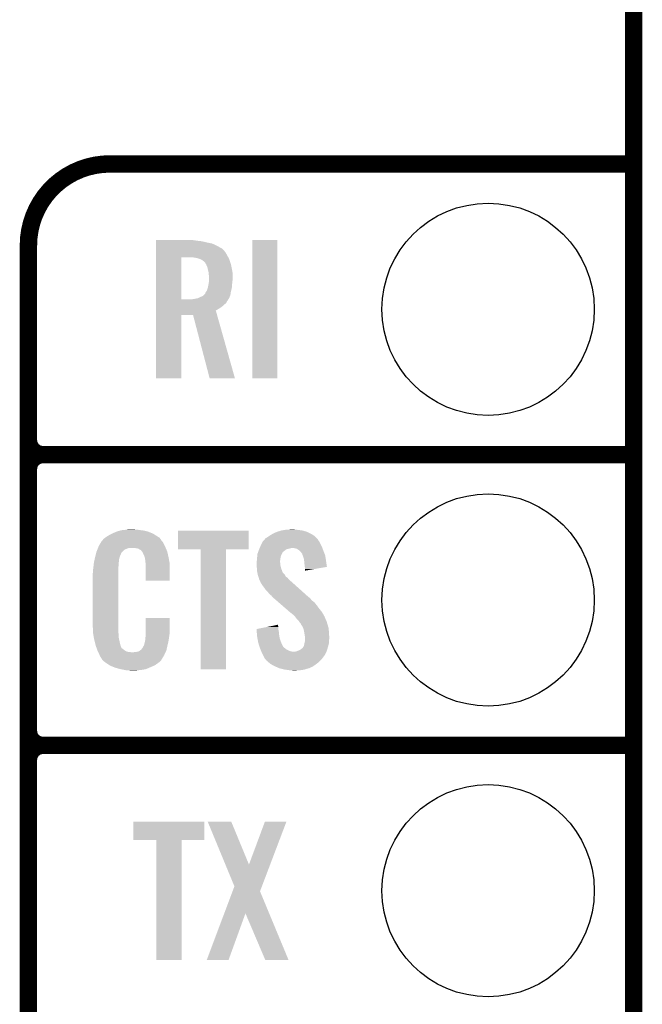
# Model space of a CAD drawing. Extents: x -1.3 to 24.2, y -3.9 to 53.4.
# Tile 24 of 42: x 18.8 to 24.2, y 11.7 to 20.3. Entities that reach past the tile are written whole.
import ezdxf

# ---------------------------------------------------------------- set-up
doc = ezdxf.new("R2010")
doc.units = 0
doc.layers.get('0').update_dxf_attribs({"linetype": 'CONTINUOUS'})
for name, color, linetype in [('LTE_CAT_1_5_CLICK_V101_GKO', 9, 'CONTINUOUS'), ('LTE_CAT_1_5_CLICK_V101_GTO', 11, 'CONTINUOUS'), ('LTE_CAT_1_5_CLICK_V101_GTS', 8, 'CONTINUOUS')]:
    doc.layers.add(name, color=color, linetype=linetype)

# ---------------------------------------------------------------- blocks, each defined once
blk = doc.blocks.new('ROUND_56')
blk.add_circle((0, 0), 0.9271)

msp = doc.modelspace()

# ---------------------------------------------------------------- linework, layer by layer
at = {"layer": 'LTE_CAT_1_5_CLICK_V101_GKO', "const_width": 0.1524}
msp.add_lwpolyline([(24.13, -1.27), (24.13, 51.054)], dxfattribs=at)
at = {"layer": 'LTE_CAT_1_5_CLICK_V101_GTO', "const_width": 0.1524}
for points in [[(19.558, 19.05, 0.4142136), (18.8468, 18.3388)], [(18.8468, 16.637, 0.4142136), (18.9738, 16.51)], [(18.9738, 16.51, 0.4142136), (18.8468, 16.383)], [(18.9738, 16.51, 0.4142136), (18.8468, 16.383)], [(18.8468, 14.097, 0.4142136), (18.9738, 13.97)], [(18.9738, 13.97, 0.4142136), (18.8468, 13.843)], [(18.9738, 13.97, 0.4142136), (18.8468, 13.843)]]:
    msp.add_lwpolyline(points, format="xyb", dxfattribs=at)
for points in [[(19.558, 19.05), (24.13, 19.05)], [(18.8468, -0.5588), (18.8468, 18.3388)], [(18.9738, 16.51), (24.13, 16.51)], [(18.9738, 16.51), (24.13, 16.51)], [(18.8468, 14.097), (18.8468, 16.383)], [(18.9738, 13.97), (24.13, 13.97)], [(18.9738, 13.97), (24.13, 13.97)], [(18.8468, 11.557), (18.8468, 13.843)]]:
    msp.add_lwpolyline(points, dxfattribs=at)
at = {"layer": 'LTE_CAT_1_5_CLICK_V101_GTO'}
for points in [[(19.95934, 18.38198), (19.959342, 18.38452), (20.29968, 18.38198), (20.2819, 18.38452)], [(19.95934, 18.37944), (19.95934, 18.38198), (20.31746, 18.37944), (20.29968, 18.38198)], [(19.95934, 18.37436), (19.95934, 18.37944), (20.36064, 18.37436), (20.31746, 18.37944)], [(19.95934, 18.3642), (19.95934, 18.37436), (20.40382, 18.3642), (20.36064, 18.37436)], [(19.95934, 18.354038), (19.95934, 18.3642), (20.452082, 18.354038), (20.40382, 18.3642)], [(19.95934, 18.33372), (19.95934, 18.354038), (20.495258, 18.33372), (20.452082, 18.354038)], [(19.95934, 18.31086), (19.95934, 18.33372), (20.5359, 18.31086), (20.495258, 18.33372)], [(20.8026, 17.175502), (20.80262, 18.384498), (21.021018, 17.175502), (21.02104, 18.384498)], [(20.80262, 18.384498), (20.802622, 18.38452), (21.02104, 18.384498), (20.802622, 18.38452)], [(19.959338, 18.25244), (19.95934, 18.277838), (20.58162, 18.25244), (20.566382, 18.277838)], [(19.959338, 18.23466), (19.959338, 18.25244), (20.591194, 18.23466), (20.58162, 18.25244)], [(19.95934, 18.308318), (19.95934, 18.31086), (20.54098, 18.308318), (20.5359, 18.31086)], [(19.95934, 18.298158), (19.95934, 18.308318), (20.55114, 18.298158), (20.54098, 18.308318)], [(19.95934, 18.277838), (19.95934, 18.298158), (20.566382, 18.277838), (20.55114, 18.298158)], [(19.959332, 17.866382), (19.959338, 18.23466), (20.1803, 17.866382), (20.180322, 18.23466)], [(20.294602, 18.23212), (20.26412, 18.23466), (20.592562, 18.23212), (20.591194, 18.23466)], [(20.32, 18.227038), (20.294602, 18.23212), (20.595298, 18.227038), (20.592562, 18.23212)], [(20.342858, 18.21942), (20.32, 18.227038), (20.5994, 18.21942), (20.595298, 18.227038)], [(20.342864, 18.219418), (20.342858, 18.21942), (20.5994, 18.219418), (20.5994, 18.21942)], [(20.36064, 18.211798), (20.342864, 18.219418), (20.60194, 18.211798), (20.5994, 18.219418)], [(20.38096, 18.196558), (20.36064, 18.211798), (20.60702, 18.196558), (20.60194, 18.211798)], [(20.388582, 18.188938), (20.38096, 18.196558), (20.60956, 18.188938), (20.60702, 18.196558)], [(20.39729, 18.173698), (20.388582, 18.188938), (20.61464, 18.173698), (20.60956, 18.188938)], [(20.39874, 18.171158), (20.39729, 18.173698), (20.61515, 18.171158), (20.61464, 18.173698)], [(20.4089, 18.148298), (20.39874, 18.171158), (20.619722, 18.148298), (20.61515, 18.171158)], [(20.41398, 18.12544), (20.4089, 18.148298), (20.624292, 18.12544), (20.619722, 18.148298)], [(20.414616, 18.1229), (20.41398, 18.12544), (20.6248, 18.1229), (20.624292, 18.12544)], [(20.41906, 18.105118), (20.414616, 18.1229), (20.628034, 18.105118), (20.6248, 18.1229)], [(20.42019, 18.094958), (20.41906, 18.105118), (20.62988, 18.094958), (20.628034, 18.105118)], [(20.4216, 18.08226), (20.42019, 18.094958), (20.62988, 18.08226), (20.62988, 18.094958)], [(20.42414, 18.067018), (20.4216, 18.08226), (20.62988, 18.067018), (20.62988, 18.08226)], [(20.42414, 18.04924), (20.42414, 18.067018), (20.62988, 18.04924), (20.62988, 18.067018)], [(20.412002, 17.96542), (20.41652, 17.98574), (20.62226, 17.96542), (20.623952, 17.98574)], [(20.41652, 17.98574), (20.418366, 17.9959), (20.623952, 17.98574), (20.6248, 17.9959)], [(20.418366, 17.9959), (20.4216, 18.013678), (20.6248, 17.9959), (20.626576, 18.013678)], [(20.4216, 18.013678), (20.422144, 18.0213), (20.626576, 18.013678), (20.62734, 18.0213)], [(20.422144, 18.0213), (20.423776, 18.04416), (20.62734, 18.0213), (20.62988, 18.04416)], [(20.423776, 18.04416), (20.42414, 18.04924), (20.62988, 18.04416), (20.62988, 18.04924)], [(20.3454, 17.88668), (20.365718, 17.8943), (20.60263, 17.88668), (20.606094, 17.8943)], [(20.365718, 17.8943), (20.374606, 17.901918), (20.606094, 17.8943), (20.609558, 17.901918)], [(20.374606, 17.901918), (20.3835, 17.90954), (20.609558, 17.901918), (20.61073, 17.90954)], [(20.3835, 17.90954), (20.386038, 17.912078), (20.61073, 17.90954), (20.61112, 17.912078)], [(20.386038, 17.912078), (20.391118, 17.919696), (20.61112, 17.912078), (20.612292, 17.919696)], [(20.391118, 17.919696), (20.39366, 17.92732), (20.612292, 17.919696), (20.613466, 17.92732)], [(20.39366, 17.92732), (20.398738, 17.93494), (20.613466, 17.92732), (20.61464, 17.93494)], [(20.398738, 17.93494), (20.403818, 17.942558), (20.61464, 17.93494), (20.616544, 17.942558)], [(20.403818, 17.942558), (20.411438, 17.962878), (20.616544, 17.942558), (20.621624, 17.962878)], [(20.411438, 17.962878), (20.412002, 17.96542), (20.621624, 17.962878), (20.62226, 17.96542)], [(19.95933, 17.833338), (19.959332, 17.851118), (20.571458, 17.833338), (20.581618, 17.851118)], [(19.95933, 17.8181), (19.95933, 17.833338), (20.55368, 17.8181), (20.571458, 17.833338)], [(19.95933, 17.80032), (19.95933, 17.8181), (20.53336, 17.80032), (20.55368, 17.8181)], [(19.959332, 17.86636), (19.959332, 17.866382), (20.266658, 17.86636), (20.1803, 17.866382)], [(19.959332, 17.86128), (19.959332, 17.86636), (20.589238, 17.86128), (20.591778, 17.86636)], [(19.959332, 17.851118), (19.959332, 17.86128), (20.581618, 17.851118), (20.589238, 17.86128)], [(20.266658, 17.86636), (20.2819, 17.8689), (20.591778, 17.86636), (20.593048, 17.8689)], [(20.2819, 17.8689), (20.299652, 17.871436), (20.593048, 17.8689), (20.594318, 17.871436)], [(20.299652, 17.871436), (20.29968, 17.87144), (20.594318, 17.871436), (20.59432, 17.87144)], [(20.29968, 17.87144), (20.312378, 17.87398), (20.59432, 17.87144), (20.596858, 17.87398)], [(20.312378, 17.87398), (20.325078, 17.87652), (20.596858, 17.87398), (20.598012, 17.87652)], [(20.325078, 17.87652), (20.3454, 17.88668), (20.598012, 17.87652), (20.60263, 17.88668)], [(19.95932, 17.175502), (19.95933, 17.729178), (20.180278, 17.175502), (20.1803, 17.729178)], [(19.95933, 17.785082), (19.95933, 17.80032), (20.510502, 17.785082), (20.53336, 17.80032)], [(19.95933, 17.769824), (19.95933, 17.785082), (20.482564, 17.769824), (20.510502, 17.785082)], [(19.95933, 17.7292), (19.95933, 17.769824), (20.494022, 17.7292), (20.482564, 17.769824)], [(19.95933, 17.729178), (19.95933, 17.7292), (20.1803, 17.729178), (20.284422, 17.7292)], [(20.429216, 17.175496), (20.284422, 17.7292), (20.650168, 17.175496), (20.494022, 17.7292)], [(20.180278, 17.17548), (19.95932, 17.175502), (20.180278, 17.17548), (20.180278, 17.175502)], [(20.650172, 17.17548), (20.429216, 17.175496), (20.650172, 17.17548), (20.650168, 17.175496)], [(21.021018, 17.17548), (20.8026, 17.175502), (21.021018, 17.17548), (21.021018, 17.175502)], [(19.58594, 15.8242), (19.6088, 15.83436), (19.92412, 15.8242), (19.899446, 15.83436)], [(19.6088, 15.83436), (19.616414, 15.836898), (19.899446, 15.83436), (19.893282, 15.836898)], [(19.616414, 15.836898), (19.63166, 15.84198), (19.893282, 15.836898), (19.872958, 15.84198)], [(19.63166, 15.84198), (19.648594, 15.84706), (19.872958, 15.84198), (19.85264, 15.84706)], [(19.648594, 15.84706), (19.657062, 15.8496), (19.85264, 15.84706), (19.83232, 15.8496)], [(19.657062, 15.8496), (19.68754, 15.85214), (19.83232, 15.8496), (19.812, 15.85214)], [(19.68754, 15.85214), (19.70278, 15.85468), (19.812, 15.85214), (19.796762, 15.85468)], [(19.70278, 15.85468), (19.718022, 15.85722), (19.781522, 15.85468), (19.771362, 15.85722)], [(20.15236, 15.681982), (20.15238, 15.844498), (20.769558, 15.681982), (20.76958, 15.844498)], [(20.15238, 15.844498), (20.152382, 15.84452), (20.76958, 15.844498), (20.152382, 15.84452)], [(20.980402, 15.81912), (21.013422, 15.834362), (21.31314, 15.81912), (21.28048, 15.834362)], [(21.013422, 15.834362), (21.021544, 15.8369), (21.28048, 15.834362), (21.27504, 15.8369)], [(21.021544, 15.8369), (21.05406, 15.84706), (21.27504, 15.8369), (21.239482, 15.84706)], [(21.05406, 15.84706), (21.08454, 15.85214), (21.239482, 15.84706), (21.20392, 15.85214)], [(21.08454, 15.85214), (21.099782, 15.85468), (21.20392, 15.85214), (21.178518, 15.85468)], [(21.099782, 15.85468), (21.15312, 15.85722), (21.178518, 15.85468), (21.165822, 15.85722)], [(19.470444, 15.72768), (19.483894, 15.750538), (20.03044, 15.72768), (20.017742, 15.750538)], [(19.483894, 15.750538), (19.486886, 15.755622), (20.017742, 15.750538), (20.01266, 15.755622)], [(19.486886, 15.755622), (19.491962, 15.758166), (20.01266, 15.755622), (20.010116, 15.758166)], [(19.491962, 15.758166), (19.493482, 15.7607), (20.010116, 15.758166), (20.007582, 15.7607)], [(19.493482, 15.7607), (19.49653, 15.765778), (20.007582, 15.7607), (20.00504, 15.765778)], [(19.49653, 15.765778), (19.499584, 15.770862), (20.00504, 15.765778), (20.00141, 15.770862)], [(19.499584, 15.770862), (19.515906, 15.783558), (20.00141, 15.770862), (19.992342, 15.783558)], [(19.515906, 15.783558), (19.52244, 15.78864), (19.992342, 15.783558), (19.984212, 15.78864)], [(19.52244, 15.78864), (19.534414, 15.79626), (19.984212, 15.78864), (19.97202, 15.79626)], [(19.534414, 15.79626), (19.550382, 15.80642), (19.97202, 15.79626), (19.956216, 15.80642)], [(19.550382, 15.80642), (19.575776, 15.819118), (19.956216, 15.80642), (19.93646, 15.819118)], [(19.575776, 15.819118), (19.58594, 15.8242), (19.93646, 15.819118), (19.92412, 15.8242)], [(20.883202, 15.73276), (20.891502, 15.75054), (21.39442, 15.73276), (21.38553, 15.75054)], [(20.891502, 15.75054), (20.893828, 15.753078), (21.38553, 15.75054), (21.38426, 15.753078)], [(20.893828, 15.753078), (20.903142, 15.76324), (21.38426, 15.753078), (21.376642, 15.76324)], [(20.903142, 15.76324), (20.907796, 15.768316), (21.376642, 15.76324), (21.374102, 15.768316)], [(20.907796, 15.768316), (20.919444, 15.781022), (21.374102, 15.768316), (21.362456, 15.781022)], [(20.919444, 15.781022), (20.924518, 15.78356), (21.362456, 15.781022), (21.36013, 15.78356)], [(20.924518, 15.78356), (20.93722, 15.791178), (21.36013, 15.78356), (21.353148, 15.791178)], [(20.93722, 15.791178), (20.947884, 15.798798), (21.353148, 15.791178), (21.346162, 15.798798)], [(20.947884, 15.798798), (20.954998, 15.80388), (21.346162, 15.798798), (21.337906, 15.80388)], [(20.954998, 15.80388), (20.980402, 15.81912), (21.337906, 15.80388), (21.31314, 15.81912)], [(19.439154, 15.654016), (19.441162, 15.661642), (19.659598, 15.654016), (19.667224, 15.661642)], [(19.441162, 15.661642), (19.44827, 15.679416), (19.667224, 15.661642), (19.685, 15.679416)], [(19.44827, 15.679416), (19.454366, 15.694658), (19.685, 15.679416), (19.723096, 15.694658)], [(19.454366, 15.69466), (19.456398, 15.69974), (20.045318, 15.69466), (20.04314, 15.69974)], [(19.454366, 15.694658), (19.454366, 15.69466), (19.723096, 15.694658), (19.773898, 15.69466)], [(19.456398, 15.69974), (19.46148, 15.712442), (20.04314, 15.69974), (20.037368, 15.712442)], [(19.46148, 15.712442), (19.470444, 15.72768), (20.037368, 15.712442), (20.03044, 15.72768)], [(19.804378, 15.68958), (19.773898, 15.69466), (20.047496, 15.68958), (20.045318, 15.69466)], [(19.811998, 15.684502), (19.804378, 15.68958), (20.049672, 15.684502), (20.047496, 15.68958)], [(19.827236, 15.676882), (19.811998, 15.684502), (20.052936, 15.676882), (20.049672, 15.684502)], [(19.832318, 15.671802), (19.827236, 15.676882), (20.055114, 15.671802), (20.052936, 15.676882)], [(19.837764, 15.664178), (19.832318, 15.671802), (20.05838, 15.664178), (20.055114, 15.671802)], [(19.845018, 15.654022), (19.837764, 15.664178), (20.06077, 15.654022), (20.05838, 15.664178)], [(20.350458, 15.68196), (20.15236, 15.681982), (20.769558, 15.68196), (20.769558, 15.681982)], [(20.35046, 15.681938), (20.350458, 15.68196), (20.57146, 15.681938), (20.769558, 15.68196)], [(20.35048, 14.635502), (20.35046, 15.681938), (20.571438, 14.635502), (20.57146, 15.681938)], [(20.849408, 15.65148), (20.852128, 15.659092), (21.06422, 15.65148), (21.06676, 15.659092)], [(20.852128, 15.659092), (20.853036, 15.661638), (21.06676, 15.659092), (21.071838, 15.661638)], [(20.853036, 15.661638), (20.85848, 15.676878), (21.071838, 15.661638), (21.090888, 15.676878)], [(20.85848, 15.676878), (20.860656, 15.681958), (21.090888, 15.676878), (21.097238, 15.681958)], [(20.860656, 15.681958), (20.863922, 15.68958), (21.097238, 15.681958), (21.12518, 15.68958)], [(20.863922, 15.68958), (20.8661, 15.69466), (21.12518, 15.68958), (21.145498, 15.69466)], [(20.8661, 15.69466), (20.870452, 15.704818), (21.41329, 15.69466), (21.40966, 15.704818)], [(20.870452, 15.704818), (20.87372, 15.71244), (21.40966, 15.704818), (21.405504, 15.71244)], [(20.87372, 15.71244), (20.883202, 15.73276), (21.405504, 15.71244), (21.39442, 15.73276)], [(21.173438, 15.69212), (21.153118, 15.69466), (21.414196, 15.69212), (21.41329, 15.69466)], [(21.19122, 15.687042), (21.173438, 15.69212), (21.41601, 15.687042), (21.414196, 15.69212)], [(21.20646, 15.67688), (21.19122, 15.687042), (21.41964, 15.67688), (21.41601, 15.687042)], [(21.215986, 15.66926), (21.20646, 15.67688), (21.42236, 15.66926), (21.41964, 15.67688)], [(21.219158, 15.666722), (21.215986, 15.66926), (21.423376, 15.666722), (21.42236, 15.66926)], [(21.226778, 15.6591), (21.219158, 15.666722), (21.426424, 15.6591), (21.423376, 15.666722)], [(21.231858, 15.648944), (21.226778, 15.6591), (21.430486, 15.648944), (21.426424, 15.6591)], [(19.4183, 15.565118), (19.420438, 15.575278), (19.634708, 15.565118), (19.63674, 15.575278)], [(19.420438, 15.575278), (19.423112, 15.587978), (19.63674, 15.575278), (19.63674, 15.587978)], [(19.423112, 15.587978), (19.42525, 15.598138), (19.63674, 15.587978), (19.63928, 15.598138)], [(19.42525, 15.598138), (19.42632, 15.603216), (19.63928, 15.598138), (19.63928, 15.603216)], [(19.42632, 15.603216), (19.42846, 15.61338), (19.63928, 15.603216), (19.642974, 15.61338)], [(19.42846, 15.61338), (19.433138, 15.63116), (19.642974, 15.61338), (19.64944, 15.63116)], [(19.433138, 15.63116), (19.439154, 15.654016), (19.64944, 15.63116), (19.659598, 15.654016)], [(19.85518, 15.63116), (19.845018, 15.654022), (20.06615, 15.63116), (20.06077, 15.654022)], [(19.859244, 15.621), (19.85518, 15.63116), (20.06854, 15.621), (20.06615, 15.63116)], [(19.86026, 15.61846), (19.859244, 15.621), (20.069024, 15.61846), (20.06854, 15.621)], [(19.862798, 15.613384), (19.86026, 15.61846), (20.069992, 15.613384), (20.069024, 15.61846)], [(19.8628, 15.610842), (19.862798, 15.613384), (20.070476, 15.610842), (20.069992, 15.613384)], [(19.86534, 15.598138), (19.8628, 15.610842), (20.072896, 15.598138), (20.070476, 15.610842)], [(19.86788, 15.58036), (19.86534, 15.598138), (20.076282, 15.58036), (20.072896, 15.598138)], [(19.868858, 15.567658), (19.86788, 15.58036), (20.0787, 15.567658), (20.076282, 15.58036)], [(20.83816, 15.572742), (20.840064, 15.580358), (21.0439, 15.572742), (21.0439, 15.580358)], [(20.83816, 15.570198), (20.83816, 15.572742), (21.0439, 15.570198), (21.0439, 15.572742)], [(20.840064, 15.580358), (20.8407, 15.582902), (21.0439, 15.580358), (21.044216, 15.582902)], [(20.8407, 15.582902), (20.842476, 15.60068), (21.044216, 15.582902), (21.04644, 15.60068)], [(20.842476, 15.60068), (20.84324, 15.6083), (21.04644, 15.60068), (21.04771, 15.6083)], [(20.84324, 15.6083), (20.843826, 15.61592), (21.04771, 15.6083), (21.04898, 15.61592)], [(20.843826, 15.61592), (20.844998, 15.631158), (21.04898, 15.61592), (21.05406, 15.631158)], [(20.844998, 15.631158), (20.845782, 15.641322), (21.05406, 15.631158), (21.05914, 15.641322)], [(20.845782, 15.641322), (20.849408, 15.65148), (21.05914, 15.641322), (21.06422, 15.65148)], [(21.236934, 15.643866), (21.231858, 15.648944), (21.432518, 15.643866), (21.430486, 15.648944)], [(21.23694, 15.641324), (21.236934, 15.643866), (21.433534, 15.641324), (21.432518, 15.643866)], [(21.240752, 15.631158), (21.23694, 15.641324), (21.4376, 15.631158), (21.433534, 15.641324)], [(21.24456, 15.621), (21.240752, 15.631158), (21.439204, 15.621), (21.4376, 15.631158)], [(21.252178, 15.598142), (21.24456, 15.621), (21.442814, 15.598142), (21.439204, 15.621)], [(21.253784, 15.5829), (21.252178, 15.598142), (21.44522, 15.5829), (21.442814, 15.598142)], [(21.25726, 15.54988), (21.253784, 15.5829), (21.449926, 15.54988), (21.44522, 15.5829)], [(19.41068, 15.50162), (19.41322, 15.5194), (19.63166, 15.50162), (19.63166, 15.5194)], [(19.41068, 15.483842), (19.41068, 15.50162), (19.63166, 15.483842), (19.63166, 15.50162)], [(19.41322, 15.5194), (19.413502, 15.521938), (19.63166, 15.5194), (19.63166, 15.521938)], [(19.413502, 15.521938), (19.41576, 15.54226), (19.63166, 15.521938), (19.6342, 15.54226)], [(19.41576, 15.54226), (19.418016, 15.562578), (19.6342, 15.54226), (19.6342, 15.562578)], [(19.418016, 15.562578), (19.4183, 15.565118), (19.6342, 15.562578), (19.634708, 15.565118)], [(19.87042, 15.54734), (19.868858, 15.567658), (20.079584, 15.54734), (20.0787, 15.567658)], [(19.87042, 15.50924), (19.87042, 15.54734), (20.08124, 15.50924), (20.079584, 15.54734)], [(19.87042, 15.407662), (19.87042, 15.50924), (20.081218, 15.407662), (20.08124, 15.50924)], [(20.83816, 15.560038), (20.83816, 15.570198), (21.04644, 15.560038), (21.0439, 15.570198)], [(20.83925, 15.544798), (20.83816, 15.560038), (21.04644, 15.544798), (21.04644, 15.560038)], [(20.8407, 15.52448), (20.83925, 15.544798), (21.051522, 15.52448), (21.04644, 15.544798)], [(20.841482, 15.514318), (20.8407, 15.52448), (21.054062, 15.514318), (21.051522, 15.52448)], [(20.84324, 15.49146), (20.841482, 15.514318), (21.062856, 15.49146), (21.054062, 15.514318)], [(20.845088, 15.4813), (20.84324, 15.49146), (21.066764, 15.4813), (21.062856, 15.49146)], [(21.2598, 15.52956), (21.25726, 15.54988), (21.45282, 15.52956), (21.449926, 15.54988)], [(21.259802, 15.529556), (21.2598, 15.52956), (21.45282, 15.529556), (21.45282, 15.52956)], [(21.26234, 15.51178), (21.259802, 15.529556), (21.350182, 15.51178), (21.45282, 15.529556)], [(21.26234, 15.496566), (21.26234, 15.51178), (21.26234, 15.496566), (21.350182, 15.51178)], [(19.40814, 15.471142), (19.41068, 15.483842), (19.63166, 15.471142), (19.63166, 15.483842)], [(19.40814, 15.02156), (19.40814, 15.471142), (19.63166, 15.02156), (19.63166, 15.471142)], [(20.081218, 15.40764), (19.87042, 15.407662), (20.081218, 15.40764), (20.081218, 15.407662)], [(20.84555, 15.478756), (20.845088, 15.4813), (21.069302, 15.478756), (21.066764, 15.4813)], [(20.846474, 15.47368), (20.84555, 15.478756), (21.071842, 15.47368), (21.069302, 15.478756)], [(20.84832, 15.46352), (20.846474, 15.47368), (21.082, 15.46352), (21.071842, 15.47368)], [(20.850016, 15.458436), (20.84832, 15.46352), (21.087082, 15.458436), (21.082, 15.46352)], [(20.855094, 15.4432), (20.850016, 15.458436), (21.094704, 15.4432), (21.087082, 15.458436)], [(20.85594, 15.440658), (20.855094, 15.4432), (21.098516, 15.440658), (21.094704, 15.4432)], [(20.857846, 15.433038), (20.85594, 15.440658), (21.109942, 15.433038), (21.098516, 15.440658)], [(20.861018, 15.420342), (20.857846, 15.433038), (21.120824, 15.420342), (21.109942, 15.433038)], [(20.86407, 15.415258), (20.861018, 15.420342), (21.12518, 15.415258), (21.120824, 15.420342)], [(20.86864, 15.407642), (20.86407, 15.415258), (21.134068, 15.407642), (21.12518, 15.415258)], [(20.870546, 15.40002), (20.86864, 15.407642), (21.14296, 15.40002), (21.134068, 15.407642)], [(20.871178, 15.397486), (20.870546, 15.40002), (21.145782, 15.397486), (21.14296, 15.40002)], [(20.873718, 15.39494), (20.871178, 15.397486), (21.148616, 15.39494), (21.145782, 15.397486)], [(20.886418, 15.372082), (20.873718, 15.39494), (21.174062, 15.372082), (21.148616, 15.39494)], [(20.9042, 15.34922), (20.886418, 15.372082), (21.199512, 15.34922), (21.174062, 15.372082)], [(20.92198, 15.32382), (20.9042, 15.34922), (21.227788, 15.32382), (21.199512, 15.34922)], [(20.939762, 15.30604), (20.92198, 15.32382), (21.247582, 15.30604), (21.227788, 15.32382)], [(20.954998, 15.28826), (20.939762, 15.30604), (21.267374, 15.28826), (21.247582, 15.30604)], [(20.967698, 15.278102), (20.954998, 15.28826), (21.278682, 15.278102), (21.267374, 15.28826)], [(20.97532, 15.267942), (20.967698, 15.278102), (21.289992, 15.267942), (21.278682, 15.278102)], [(20.97786, 15.265398), (20.97532, 15.267942), (21.292824, 15.265398), (21.289992, 15.267942)], [(20.980792, 15.262858), (20.97786, 15.265398), (21.2979, 15.262858), (21.292824, 15.265398)], [(20.992512, 15.2527), (20.980792, 15.262858), (21.30806, 15.2527), (21.2979, 15.262858)], [(21.0101, 15.237458), (20.992512, 15.2527), (21.320762, 15.237458), (21.30806, 15.2527)], [(21.030616, 15.219678), (21.0101, 15.237458), (21.343622, 15.219678), (21.320762, 15.237458)], [(21.059922, 15.19428), (21.030616, 15.219678), (21.36394, 15.19428), (21.343622, 15.219678)], [(21.09216, 15.16634), (21.059922, 15.19428), (21.38426, 15.16634), (21.36394, 15.19428)], [(21.124402, 15.138398), (21.09216, 15.16634), (21.407122, 15.138398), (21.38426, 15.16634)], [(19.870424, 14.958058), (19.87044, 15.082498), (20.08124, 14.958058), (20.08124, 15.082498)], [(19.87044, 15.082498), (19.870442, 15.08252), (20.08124, 15.082498), (19.870442, 15.08252)], [(21.13026, 15.13332), (21.124402, 15.138398), (21.410086, 15.13332), (21.407122, 15.138398)], [(21.155658, 15.113002), (21.13026, 15.13332), (21.421936, 15.113002), (21.410086, 15.13332)], [(21.16074, 15.10792), (21.155658, 15.113002), (21.4249, 15.10792), (21.421936, 15.113002)], [(21.165822, 15.102838), (21.16074, 15.10792), (21.427442, 15.102838), (21.4249, 15.10792)], [(21.17344, 15.09522), (21.165822, 15.102838), (21.43252, 15.09522), (21.427442, 15.102838)], [(21.175978, 15.09268), (21.17344, 15.09522), (21.433474, 15.09268), (21.43252, 15.09522)], [(21.189318, 15.0749), (21.175978, 15.09268), (21.44014, 15.0749), (21.433474, 15.09268)], [(21.19122, 15.072362), (21.189318, 15.0749), (21.44141, 15.072362), (21.44014, 15.0749)], [(21.206458, 15.057122), (21.19122, 15.072362), (21.44903, 15.057122), (21.44141, 15.072362)], [(21.208156, 15.054578), (21.206458, 15.057122), (21.450302, 15.054578), (21.44903, 15.057122)], [(19.410492, 14.95806), (19.40814, 15.02156), (19.63166, 14.95806), (19.63166, 15.02156)], [(20.83818, 14.986004), (20.925924, 15.003778), (21.02866, 14.986004), (21.02866, 15.003778)], [(20.838384, 14.983458), (20.83818, 14.986004), (21.02866, 14.983458), (21.02866, 14.986004)], [(20.840408, 14.95806), (20.838384, 14.983458), (21.03374, 14.95806), (21.02866, 14.983458)], [(20.925924, 15.003778), (21.00116, 15.019018), (21.02866, 15.003778), (21.02612, 15.019018)], [(21.00116, 15.019018), (21.02612, 15.024074), (21.02612, 15.019018), (21.02612, 15.024074)], [(21.21662, 15.04188), (21.208156, 15.054578), (21.453766, 15.04188), (21.450302, 15.054578)], [(21.224236, 15.034262), (21.21662, 15.04188), (21.455842, 15.034262), (21.453766, 15.04188)], [(21.22678, 15.026644), (21.224236, 15.034262), (21.45792, 15.026644), (21.455842, 15.034262)], [(21.226784, 15.02664), (21.22678, 15.026644), (21.45792, 15.02664), (21.45792, 15.026644)], [(21.229318, 15.024102), (21.226784, 15.02664), (21.458702, 15.024102), (21.45792, 15.02664)], [(21.242018, 15.003782), (21.229318, 15.024102), (21.464954, 15.003782), (21.458702, 15.024102)], [(21.24583, 14.993618), (21.242018, 15.003782), (21.46808, 14.993618), (21.464954, 15.003782)], [(21.249638, 14.983462), (21.24583, 14.993618), (21.468758, 14.983462), (21.46808, 14.993618)], [(21.25488, 14.95552), (21.249638, 14.983462), (21.47062, 14.95552), (21.468758, 14.983462)], [(19.41068, 14.952982), (19.410492, 14.95806), (19.632386, 14.952982), (19.63166, 14.95806)], [(19.41289, 14.940278), (19.41068, 14.952982), (19.6342, 14.940278), (19.632386, 14.952982)], [(19.416866, 14.917418), (19.41289, 14.940278), (19.6342, 14.917418), (19.6342, 14.940278)], [(19.42084, 14.89456), (19.416866, 14.917418), (19.639014, 14.89456), (19.6342, 14.917418)], [(19.427192, 14.86916), (19.42084, 14.89456), (19.64436, 14.86916), (19.639014, 14.89456)], [(19.86534, 14.884402), (19.865848, 14.886942), (20.070482, 14.884402), (20.07108, 14.886942)], [(19.86534, 14.876784), (19.86534, 14.884402), (20.068688, 14.876784), (20.070482, 14.884402)], [(19.865848, 14.886942), (19.86788, 14.897102), (20.07108, 14.886942), (20.072434, 14.897102)], [(19.86788, 14.9098), (19.869784, 14.92504), (20.074126, 14.9098), (20.07616, 14.92504)], [(19.86788, 14.897102), (19.86788, 14.9098), (20.072434, 14.897102), (20.074126, 14.9098)], [(19.869784, 14.92504), (19.87042, 14.930122), (20.07616, 14.92504), (20.076886, 14.930122)], [(19.87042, 14.94282), (19.870424, 14.958058), (20.0787, 14.94282), (20.08124, 14.958058)], [(19.87042, 14.930122), (19.87042, 14.94282), (20.076886, 14.930122), (20.0787, 14.94282)], [(20.842634, 14.93012), (20.840408, 14.95806), (21.03628, 14.93012), (21.03374, 14.95806)], [(20.84324, 14.922498), (20.842634, 14.93012), (21.037668, 14.922498), (21.03628, 14.93012)], [(20.846936, 14.90218), (20.84324, 14.922498), (21.041362, 14.90218), (21.037668, 14.922498)], [(20.852016, 14.87424), (20.846936, 14.90218), (21.05152, 14.87424), (21.041362, 14.90218)], [(21.25726, 14.94282), (21.25488, 14.95552), (21.471414, 14.94282), (21.47062, 14.95552)], [(21.261918, 14.914882), (21.25726, 14.94282), (21.47316, 14.914882), (21.471414, 14.94282)], [(21.26234, 14.912342), (21.261918, 14.914882), (21.47316, 14.912342), (21.47316, 14.914882)], [(21.26234, 14.90218), (21.26234, 14.912342), (21.47316, 14.90218), (21.47316, 14.912342)], [(21.26234, 14.884398), (21.26234, 14.90218), (21.47062, 14.884398), (21.47316, 14.90218)], [(21.26234, 14.881864), (21.26234, 14.884398), (21.47062, 14.881864), (21.47062, 14.884398)], [(19.432908, 14.846298), (19.427192, 14.86916), (19.649442, 14.846298), (19.64436, 14.86916)], [(19.433542, 14.84376), (19.432908, 14.846298), (19.650396, 14.84376), (19.649442, 14.846298)], [(19.439818, 14.82598), (19.433542, 14.84376), (19.657064, 14.82598), (19.650396, 14.84376)], [(19.440716, 14.823436), (19.439818, 14.82598), (19.659602, 14.823436), (19.657064, 14.82598)], [(19.442506, 14.81836), (19.440716, 14.823436), (19.662144, 14.81836), (19.659602, 14.823436)], [(19.4443, 14.81328), (19.442506, 14.81836), (19.66976, 14.81328), (19.662144, 14.81836)], [(19.446988, 14.80566), (19.4443, 14.81328), (19.67992, 14.80566), (19.66976, 14.81328)], [(19.44878, 14.80058), (19.446988, 14.80566), (19.686272, 14.80058), (19.67992, 14.80566)], [(19.451126, 14.7955), (19.44878, 14.80058), (19.692622, 14.7955), (19.686272, 14.80058)], [(19.809464, 14.790422), (19.819618, 14.798038), (20.047174, 14.790422), (20.050758, 14.798038)], [(19.819618, 14.798038), (19.829784, 14.80566), (20.050758, 14.798038), (20.052452, 14.80566)], [(19.829784, 14.80566), (19.832326, 14.805674), (20.052452, 14.80566), (20.052454, 14.805674)], [(19.832326, 14.805674), (19.834862, 14.81074), (20.052454, 14.805674), (20.05358, 14.81074)], [(19.834862, 14.81074), (19.842482, 14.8209), (20.05358, 14.81074), (20.055838, 14.8209)], [(19.842482, 14.8209), (19.85518, 14.84376), (20.055838, 14.8209), (20.06092, 14.84376)], [(19.85518, 14.84376), (19.855182, 14.843762), (20.06092, 14.84376), (20.06092, 14.843762)], [(19.855182, 14.843762), (19.8628, 14.869162), (20.06092, 14.843762), (20.066896, 14.869162)], [(19.8628, 14.869162), (19.862802, 14.871704), (20.066896, 14.869162), (20.067494, 14.871704)], [(19.862802, 14.871704), (19.86534, 14.876784), (20.067494, 14.871704), (20.068688, 14.876784)], [(20.8534, 14.86662), (20.852016, 14.87424), (21.05457, 14.86662), (21.05152, 14.87424)], [(20.859016, 14.84884), (20.8534, 14.86662), (21.061684, 14.84884), (21.05457, 14.86662)], [(20.859818, 14.846296), (20.859016, 14.84884), (21.06422, 14.846296), (21.061684, 14.84884)], [(20.862224, 14.838678), (20.859818, 14.846296), (21.066762, 14.838678), (21.06422, 14.846296)], [(20.865432, 14.828518), (20.862224, 14.838678), (21.074382, 14.828518), (21.066762, 14.838678)], [(20.86864, 14.818358), (20.865432, 14.828518), (21.087082, 14.818358), (21.074382, 14.828518)], [(20.872706, 14.808198), (20.86864, 14.818358), (21.099782, 14.808198), (21.087082, 14.818358)], [(20.876768, 14.79804), (20.872706, 14.808198), (21.1201, 14.79804), (21.099782, 14.808198)], [(20.879816, 14.79042), (20.876768, 14.79804), (21.140422, 14.79042), (21.1201, 14.79804)], [(21.191222, 14.792962), (21.216622, 14.803122), (21.4503, 14.792962), (21.453686, 14.803122)], [(21.216622, 14.803122), (21.23355, 14.81582), (21.453686, 14.803122), (21.45792, 14.81582)], [(21.23355, 14.81582), (21.23694, 14.818362), (21.45792, 14.81582), (21.458682, 14.818362)], [(21.23694, 14.818362), (21.24202, 14.82344), (21.458682, 14.818362), (21.460204, 14.82344)], [(21.24202, 14.82344), (21.2471, 14.831062), (21.460204, 14.82344), (21.462492, 14.831062)], [(21.2471, 14.831062), (21.252182, 14.841222), (21.462492, 14.831062), (21.46554, 14.841222)], [(21.252182, 14.841222), (21.25472, 14.85138), (21.46554, 14.841222), (21.467796, 14.85138)], [(21.25472, 14.85138), (21.256836, 14.864078), (21.467796, 14.85138), (21.47062, 14.864078)], [(21.256836, 14.864078), (21.257262, 14.866622), (21.47062, 14.864078), (21.47062, 14.866622)], [(21.257262, 14.866622), (21.26234, 14.881864), (21.47062, 14.866622), (21.47062, 14.881864)], [(19.454642, 14.78788), (19.451126, 14.7955), (19.710404, 14.78788), (19.692622, 14.7955)], [(19.455814, 14.78534), (19.454642, 14.78788), (19.73072, 14.78534), (19.710404, 14.78788)], [(19.456988, 14.7828), (19.455814, 14.78534), (19.753582, 14.7828), (19.73072, 14.78534)], [(19.46402, 14.76756), (19.456988, 14.7828), (20.036416, 14.76756), (20.043586, 14.7828)], [(19.469666, 14.75486), (19.46402, 14.76756), (20.03044, 14.75486), (20.036416, 14.76756)], [(19.47418, 14.7447), (19.469666, 14.75486), (20.024344, 14.7447), (20.03044, 14.75486)], [(19.48434, 14.72946), (19.47418, 14.7447), (20.0152, 14.72946), (20.024344, 14.7447)], [(19.486874, 14.726926), (19.48434, 14.72946), (20.013678, 14.726926), (20.0152, 14.72946)], [(19.48688, 14.724386), (19.486874, 14.726926), (20.012154, 14.724386), (20.013678, 14.726926)], [(19.493414, 14.71676), (19.48688, 14.724386), (20.00758, 14.71676), (20.012154, 14.724386)], [(19.497766, 14.71168), (19.493414, 14.71676), (20.005038, 14.71168), (20.00758, 14.71676)], [(19.502118, 14.7066), (19.497766, 14.71168), (19.999958, 14.7066), (20.005038, 14.71168)], [(19.763742, 14.7828), (19.773902, 14.78534), (20.043586, 14.7828), (20.044782, 14.78534)], [(19.781522, 14.78534), (19.809464, 14.790422), (20.044782, 14.78534), (20.047174, 14.790422)], [(20.880832, 14.78788), (20.879816, 14.79042), (21.163282, 14.78788), (21.140422, 14.79042)], [(20.881848, 14.78534), (20.880832, 14.78788), (21.44776, 14.78534), (21.448606, 14.78788)], [(20.88388, 14.78026), (20.881848, 14.78534), (21.445218, 14.78026), (21.44776, 14.78534)], [(20.89404, 14.75994), (20.88388, 14.78026), (21.435058, 14.75994), (21.445218, 14.78026)], [(20.89531, 14.7574), (20.89404, 14.75994), (21.43252, 14.7574), (21.435058, 14.75994)], [(20.89912, 14.74978), (20.89531, 14.7574), (21.42744, 14.74978), (21.43252, 14.7574)], [(20.906176, 14.73708), (20.89912, 14.74978), (21.41728, 14.73708), (21.42744, 14.74978)], [(20.911818, 14.726922), (20.906176, 14.73708), (21.410506, 14.726922), (21.41728, 14.73708)], [(20.916902, 14.721838), (20.911818, 14.726922), (21.407118, 14.721838), (21.410506, 14.726922)], [(20.921978, 14.71676), (20.916902, 14.721838), (21.40204, 14.71676), (21.407118, 14.721838)], [(20.924518, 14.711684), (20.921978, 14.71676), (21.396964, 14.711684), (21.40204, 14.71676)], [(20.93045, 14.7066), (20.924518, 14.711684), (21.39188, 14.7066), (21.396964, 14.711684)], [(21.170902, 14.78788), (21.191222, 14.792962), (21.448606, 14.78788), (21.4503, 14.792962)], [(19.508892, 14.70152), (19.502118, 14.7066), (19.994878, 14.70152), (19.999958, 14.7066)], [(19.52244, 14.69136), (19.508892, 14.70152), (19.981332, 14.69136), (19.994878, 14.70152)], [(19.530062, 14.68628), (19.52244, 14.69136), (19.97456, 14.68628), (19.981332, 14.69136)], [(19.556732, 14.6685), (19.530062, 14.68628), (19.94916, 14.6685), (19.97456, 14.68628)], [(19.560538, 14.665962), (19.556732, 14.6685), (19.943238, 14.665962), (19.94916, 14.6685)], [(19.5932, 14.65326), (19.560538, 14.665962), (19.9136, 14.65326), (19.943238, 14.665962)], [(19.60626, 14.64818), (19.5932, 14.65326), (19.901262, 14.64818), (19.9136, 14.65326)], [(19.65198, 14.63548), (19.60626, 14.64818), (19.870418, 14.63548), (19.901262, 14.64818)], [(19.677382, 14.6304), (19.65198, 14.63548), (19.84502, 14.6304), (19.870418, 14.63548)], [(19.690082, 14.62786), (19.677382, 14.6304), (19.81708, 14.62786), (19.84502, 14.6304)], [(19.70786, 14.62532), (19.690082, 14.62786), (19.801838, 14.62532), (19.81708, 14.62786)], [(19.735798, 14.62278), (19.723098, 14.62532), (19.786598, 14.62278), (19.801838, 14.62532)], [(20.571438, 14.63548), (20.35048, 14.635502), (20.571438, 14.63548), (20.571438, 14.635502)], [(20.948228, 14.69136), (20.93045, 14.7066), (21.374102, 14.69136), (21.39188, 14.7066)], [(20.96008, 14.6812), (20.948228, 14.69136), (21.361038, 14.6812), (21.374102, 14.69136)], [(20.974368, 14.67358), (20.96008, 14.6812), (21.35124, 14.67358), (21.361038, 14.6812)], [(20.99818, 14.66088), (20.974368, 14.67358), (21.33219, 14.66088), (21.35124, 14.67358)], [(21.00399, 14.658338), (20.99818, 14.66088), (21.328378, 14.658338), (21.33219, 14.66088)], [(21.009796, 14.655798), (21.00399, 14.658338), (21.325834, 14.655798), (21.328378, 14.658338)], [(21.015598, 14.65326), (21.009796, 14.655798), (21.315678, 14.65326), (21.325834, 14.655798)], [(21.033018, 14.645638), (21.015598, 14.65326), (21.302978, 14.645638), (21.315678, 14.65326)], [(21.038818, 14.6431), (21.033018, 14.645638), (21.292824, 14.6431), (21.302978, 14.645638)], [(21.04898, 14.64056), (21.038818, 14.6431), (21.282662, 14.64056), (21.292824, 14.6431)], [(21.07946, 14.63294), (21.04898, 14.64056), (21.259798, 14.63294), (21.282662, 14.64056)], [(21.11502, 14.62786), (21.07946, 14.63294), (21.2344, 14.62786), (21.259798, 14.63294)], [(21.130258, 14.62532), (21.11502, 14.62786), (21.20392, 14.62532), (21.2344, 14.62786)], [(21.155658, 14.62278), (21.145498, 14.62532), (21.170902, 14.62278), (21.20392, 14.62532)], [(19.76374, 13.141982), (19.76376, 13.304498), (20.383478, 13.141982), (20.3835, 13.304498)], [(19.76376, 13.304498), (19.763762, 13.30452), (20.3835, 13.304498), (19.763762, 13.30452)], [(20.411478, 13.304506), (20.411472, 13.30452), (20.617184, 13.304506), (20.411472, 13.30452)], [(20.566518, 12.928654), (20.411478, 13.304506), (20.77214, 12.928654), (20.617184, 13.304506)], [(20.77214, 12.928654), (20.911824, 13.30449), (20.957268, 12.928654), (21.09977, 13.30449)], [(20.911824, 13.30449), (20.911836, 13.30452), (21.09977, 13.30449), (20.911836, 13.30452)], [(19.964378, 13.14196), (19.76374, 13.141982), (20.383478, 13.14196), (20.383478, 13.141982)], [(19.96438, 13.141938), (19.964378, 13.14196), (20.18538, 13.141938), (20.383478, 13.14196)], [(19.9644, 12.095502), (19.96438, 13.141938), (20.185358, 12.095502), (20.18538, 13.141938)], [(20.645116, 12.738108), (20.566518, 12.928654), (20.885022, 12.738108), (20.957268, 12.928654)], [(20.628896, 12.694912), (20.645116, 12.738108), (20.868644, 12.694912), (20.885022, 12.738108)], [(20.556394, 12.501826), (20.628896, 12.694912), (20.948814, 12.501826), (20.868644, 12.694912)], [(20.40383, 12.09551), (20.556394, 12.501826), (20.594314, 12.09551), (20.741622, 12.501826)], [(20.914356, 12.095494), (20.741622, 12.501826), (21.117524, 12.095494), (20.948814, 12.501826)], [(20.185358, 12.09548), (19.9644, 12.095502), (20.185358, 12.09548), (20.185358, 12.095502)], [(20.594304, 12.09548), (20.40383, 12.09551), (20.594304, 12.09548), (20.594314, 12.09551)], [(21.117528, 12.09548), (21.117524, 12.095494), (21.117528, 12.09548), (20.914356, 12.095494)]]:
    msp.add_solid(points, dxfattribs=at)

# ---------------------------------------------------------------- block references
at = {"layer": 'LTE_CAT_1_5_CLICK_V101_GTS'}
for p in [(22.86, 17.78), (22.86, 15.24), (22.86, 12.7)]:
    msp.add_blockref('ROUND_56', p, dxfattribs=at)

doc.saveas('drawing.dxf')
